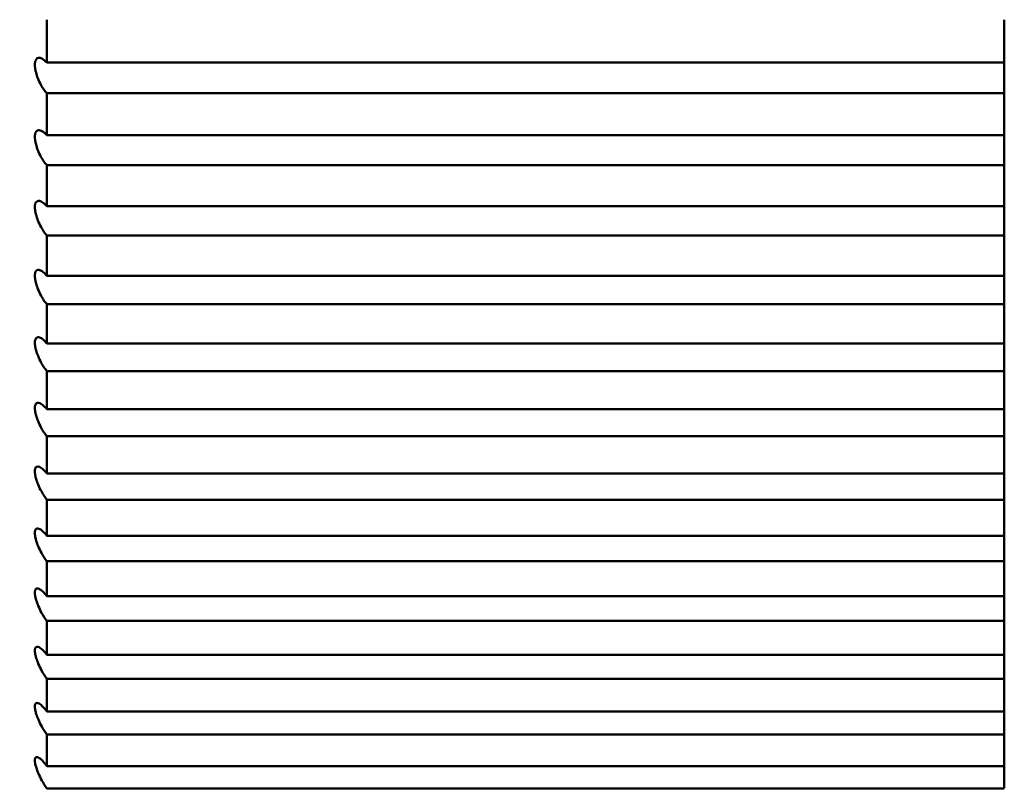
# Model space of a CAD drawing. Header units: millimetres. Extents: x 70 to 1011, y -602 to 1647.
# Tile 25 of 98: x 239.57 to 241.62, y 474.14 to 475.74. Entities that reach past the tile are written whole.
import ezdxf

# ---------------------------------------------------------------- set-up
doc = ezdxf.new("R2010")
doc.units = ezdxf.units.MM
doc.header["$LTSCALE"] = 0.75
doc.layers.add('Visible', color=7, linetype='Continuous', lineweight=50)

msp = doc.modelspace()

# ---------------------------------------------------------------- linework, layer by layer
at = {"layer": 'Visible'}
for p, q in [((241.6236, 475.6546, -3.3468), (239.6236, 475.6546, -3.3468)), ((239.6236, 475.5907, -3.4015), (241.6236, 475.5907, -3.4015)), ((241.6236, 475.5028, -3.4787), (239.6236, 475.5028, -3.4787)), ((239.6236, 475.4404, -3.535), (241.6236, 475.4404, -3.535)), ((241.6236, 475.3545, -3.6144), (239.6236, 475.3545, -3.6144)), ((239.6236, 475.2934, -3.6722), (241.6236, 475.2934, -3.6722)), ((241.6236, 475.2095, -3.7537), (239.6236, 475.2095, -3.7537)), ((239.6236, 475.1499, -3.8131), (241.6236, 475.1499, -3.8131)), ((241.6236, 475.0681, -3.8967), (239.6236, 475.0681, -3.8967)), ((239.6236, 475.0101, -3.9575), (241.6236, 475.0101, -3.9575)), ((241.6236, 474.9304, -4.0431), (239.6236, 474.9304, -4.0431)), ((239.6236, 474.8739, -4.1054), (241.6236, 474.8739, -4.1054)), ((241.6236, 474.7964, -4.193), (239.6236, 474.7964, -4.193)), ((239.6236, 474.7414, -4.2567), (241.6236, 474.7414, -4.2567)), ((241.6236, 474.6661, -4.3462), (239.6236, 474.6661, -4.3462)), ((239.6236, 474.6128, -4.4113), (241.6236, 474.6128, -4.4113)), ((241.6236, 474.5398, -4.5026), (239.6236, 474.5398, -4.5026)), ((239.6236, 474.4881, -4.569), (241.6236, 474.4881, -4.569)), ((241.6236, 474.4175, -4.6622), (239.6236, 474.4175, -4.6622)), ((239.6236, 474.3675, -4.7298), (241.6236, 474.3675, -4.7298)), ((241.6236, 474.2992, -4.8247), (239.6236, 474.2992, -4.8247)), ((239.6236, 474.2509, -4.8936), (241.6236, 474.2509, -4.8936)), ((241.6236, 474.185, -4.9902), (239.6236, 474.185, -4.9902)), ((239.6236, 474.1384, -5.0603), (241.6236, 474.1384, -5.0603))]:
    msp.add_line(p, q, dxfattribs=at)
at = {"layer": 'Visible', "extrusion": (-1, 0, 0)}
for centre, start, end in [((-480.8262, -9.4505, -239.6236), 49.72535, 50.56296), ((-480.8262, -9.4505, -241.6236), 49.72535, 50.56296), ((-480.8262, -9.4505, -241.6236), 49.12296, 49.72535), ((-480.8262, -9.4505, -239.6236), 48.28535, 49.12296), ((-480.8262, -9.4505, -241.6236), 48.28535, 49.12296), ((-480.8262, -9.4505, -241.6236), 47.68296, 48.28535), ((-480.8262, -9.4505, -239.6236), 46.84535, 47.68296), ((-480.8262, -9.4505, -241.6236), 46.84535, 47.68296), ((-480.8262, -9.4505, -241.6236), 46.24296, 46.84535), ((-480.8262, -9.4505, -239.6236), 45.40535, 46.24296), ((-480.8262, -9.4505, -241.6236), 45.40535, 46.24296), ((-480.8262, -9.4505, -241.6236), 44.80296, 45.40535), ((-480.8262, -9.4505, -239.6236), 43.96535, 44.80296), ((-480.8262, -9.4505, -241.6236), 43.96535, 44.80296), ((-480.8262, -9.4505, -241.6236), 43.36296, 43.96535), ((-480.8262, -9.4505, -239.6236), 42.52535, 43.36296), ((-480.8262, -9.4505, -241.6236), 42.52535, 43.36296), ((-480.8262, -9.4505, -241.6236), 41.92296, 42.52535), ((-480.8262, -9.4505, -239.6236), 41.08535, 41.92296), ((-480.8262, -9.4505, -241.6236), 41.08535, 41.92296), ((-480.8262, -9.4505, -241.6236), 40.48296, 41.08535), ((-480.8262, -9.4505, -239.6236), 39.64535, 40.48296), ((-480.8262, -9.4505, -241.6236), 39.64535, 40.48296), ((-480.8262, -9.4505, -241.6236), 39.04296, 39.64535), ((-480.8262, -9.4505, -239.6236), 38.20535, 39.04296), ((-480.8262, -9.4505, -241.6236), 38.20535, 39.04296), ((-480.8262, -9.4505, -241.6236), 37.60296, 38.20535), ((-480.8262, -9.4505, -239.6236), 36.76535, 37.60296), ((-480.8262, -9.4505, -241.6236), 36.76535, 37.60296), ((-480.8262, -9.4505, -241.6236), 36.16296, 36.76535), ((-480.8262, -9.4505, -239.6236), 35.32535, 36.16296), ((-480.8262, -9.4505, -241.6236), 35.32535, 36.16296), ((-480.8262, -9.4505, -241.6236), 34.72296, 35.32535), ((-480.8262, -9.4505, -239.6236), 33.88535, 34.72296), ((-480.8262, -9.4505, -241.6236), 33.88535, 34.72296), ((-480.8262, -9.4505, -241.6236), 33.28296, 33.88535)]:
    msp.add_arc(centre, 8, start, end, dxfattribs=at)
at = {"layer": 'Visible'}
msp.add_open_spline([(239.6236, 472.8262, -9.4505), (238.6545, 474.4609, -9.4505), (237.7096, 476.1147, -9.4505), (236.6236, 477.6742, -9.4505)], degree=3, dxfattribs=at)
for points, knots in [([(239.6236, 475.5907, -3.4015), (239.6215, 475.593, -3.4042), (239.6195, 475.5956, -3.4066), (239.6153, 475.6015, -3.4107), (239.6132, 475.6049, -3.4124), (239.6089, 475.6127, -3.4152), (239.6067, 475.6173, -3.4161), (239.6034, 475.626, -3.4162), (239.6021, 475.6299, -3.4157), (239.6004, 475.6364, -3.4139), (239.5998, 475.6389, -3.4129), (239.5992, 475.6426, -3.4111), (239.5991, 475.6438, -3.4104), (239.5989, 475.6457, -3.4093), (239.5988, 475.6463, -3.4088), (239.5987, 475.6475, -3.408), (239.5987, 475.648, -3.4076), (239.5987, 475.6489, -3.4069), (239.5987, 475.6493, -3.4065), (239.5987, 475.6502, -3.4058), (239.5987, 475.6507, -3.4054), (239.5987, 475.6517, -3.4045), (239.5987, 475.6523, -3.4039), (239.5988, 475.6534, -3.4027), (239.5989, 475.654, -3.402), (239.5991, 475.6556, -3.4002), (239.5993, 475.6566, -3.3989), (239.6001, 475.6593, -3.3949), (239.6008, 475.6608, -3.392), (239.603, 475.6634, -3.385), (239.6045, 475.6643, -3.381), (239.6083, 475.6649, -3.372), (239.6107, 475.6643, -3.3671), (239.6165, 475.6613, -3.3567), (239.6201, 475.6585, -3.3514), (239.6236, 475.6546, -3.3468)], [-0.01433188, -0.01433188, -0.01433188, -0.01433188, -0.01311164, -0.01311164, -0.01182714, -0.01182714, -0.01028803, -0.01028803, -0.00904147, -0.00904147, -0.00819742, -0.00819742, -0.00778513, -0.00778513, -0.00753836, -0.00753836, -0.00736065, -0.00736065, -0.00718377, -0.00718377, -0.00701004, -0.00701004, -0.00676696, -0.00676696, -0.0064961, -0.0064961, -0.00602504, -0.00602504, -0.00501166, -0.00501166, -0.00369786, -0.00369786, -0.00207586, -0.00207586, 0, 0, 0, 0]), ([(239.6236, 475.4404, -3.535), (239.6215, 475.4427, -3.5376), (239.6195, 475.4453, -3.5399), (239.6154, 475.4512, -3.5438), (239.6133, 475.4546, -3.5455), (239.609, 475.4625, -3.5481), (239.6068, 475.4671, -3.5489), (239.6034, 475.4757, -3.5488), (239.6021, 475.4797, -3.5483), (239.6004, 475.4862, -3.5463), (239.5998, 475.4887, -3.5453), (239.5992, 475.4924, -3.5433), (239.5991, 475.4936, -3.5426), (239.5989, 475.4954, -3.5414), (239.5988, 475.4961, -3.5409), (239.5987, 475.4973, -3.5401), (239.5987, 475.4977, -3.5397), (239.5987, 475.4986, -3.5389), (239.5987, 475.4991, -3.5386), (239.5987, 475.5, -3.5378), (239.5987, 475.5004, -3.5374), (239.5987, 475.5014, -3.5364), (239.5987, 475.502, -3.5358), (239.5988, 475.5031, -3.5345), (239.5989, 475.5037, -3.5338), (239.5991, 475.5053, -3.5319), (239.5993, 475.5062, -3.5306), (239.6001, 475.5089, -3.5265), (239.6009, 475.5103, -3.5234), (239.6031, 475.5127, -3.5163), (239.6046, 475.5134, -3.5123), (239.6085, 475.5137, -3.5032), (239.6109, 475.513, -3.4984), (239.6167, 475.5097, -3.4882), (239.6202, 475.5067, -3.4831), (239.6236, 475.5028, -3.4787)], [-0.01433109, -0.01433109, -0.01433109, -0.01433109, -0.01312554, -0.01312554, -0.01185827, -0.01185827, -0.01031311, -0.01031311, -0.00906155, -0.00906155, -0.00820867, -0.00820867, -0.00779186, -0.00779186, -0.00754226, -0.00754226, -0.00736243, -0.00736243, -0.00718338, -0.00718338, -0.00700742, -0.00700742, -0.00676103, -0.00676103, -0.00648639, -0.00648639, -0.0060085, -0.0060085, -0.00497955, -0.00497955, -0.00365817, -0.00365817, -0.00202693, -0.00202693, 0, 0, 0, 0]), ([(239.6236, 475.2934, -3.6722), (239.6216, 475.2957, -3.6747), (239.6196, 475.2984, -3.6769), (239.6155, 475.3043, -3.6807), (239.6135, 475.3077, -3.6822), (239.6092, 475.3155, -3.6847), (239.607, 475.3202, -3.6854), (239.6035, 475.3289, -3.6852), (239.6022, 475.3328, -3.6845), (239.6004, 475.3393, -3.6824), (239.5999, 475.3419, -3.6813), (239.5992, 475.3456, -3.6793), (239.5991, 475.3467, -3.6785), (239.5989, 475.3486, -3.6773), (239.5988, 475.3492, -3.6768), (239.5987, 475.3504, -3.6759), (239.5987, 475.3508, -3.6755), (239.5987, 475.3518, -3.6747), (239.5987, 475.3522, -3.6743), (239.5987, 475.3531, -3.6735), (239.5987, 475.3535, -3.6731), (239.5987, 475.3545, -3.6721), (239.5987, 475.3551, -3.6714), (239.5988, 475.3562, -3.6701), (239.5989, 475.3568, -3.6694), (239.5991, 475.3583, -3.6674), (239.5994, 475.3592, -3.6661), (239.6002, 475.3618, -3.6618), (239.601, 475.3631, -3.6587), (239.6032, 475.3653, -3.6514), (239.6047, 475.3659, -3.6473), (239.6087, 475.3659, -3.6382), (239.6111, 475.365, -3.6334), (239.6169, 475.3614, -3.6234), (239.6202, 475.3583, -3.6185), (239.6236, 475.3545, -3.6144)], [-0.01433037, -0.01433037, -0.01433037, -0.01433037, -0.01314017, -0.01314017, -0.01189082, -0.01189082, -0.01033935, -0.01033935, -0.00908258, -0.00908258, -0.00822047, -0.00822047, -0.00779894, -0.00779894, -0.00754639, -0.00754639, -0.00736432, -0.00736432, -0.00718303, -0.00718303, -0.00700472, -0.00700472, -0.00675487, -0.00675487, -0.00647629, -0.00647629, -0.00599125, -0.00599125, -0.00494598, -0.00494598, -0.00361667, -0.00361667, -0.00197577, -0.00197577, 0, 0, 0, 0]), ([(239.6236, 475.1499, -3.8131), (239.6216, 475.1523, -3.8155), (239.6196, 475.155, -3.8176), (239.6156, 475.1609, -3.8212), (239.6136, 475.1642, -3.8226), (239.6093, 475.1721, -3.825), (239.6071, 475.1768, -3.8256), (239.6036, 475.1855, -3.8252), (239.6023, 475.1894, -3.8244), (239.6005, 475.1959, -3.8222), (239.5999, 475.1985, -3.8211), (239.5992, 475.2022, -3.8189), (239.5991, 475.2033, -3.8181), (239.5989, 475.2052, -3.8168), (239.5988, 475.2058, -3.8163), (239.5987, 475.207, -3.8153), (239.5987, 475.2074, -3.8149), (239.5987, 475.2083, -3.8141), (239.5987, 475.2088, -3.8137), (239.5987, 475.2096, -3.8128), (239.5987, 475.21, -3.8124), (239.5987, 475.211, -3.8114), (239.5987, 475.2116, -3.8107), (239.5988, 475.2127, -3.8094), (239.5989, 475.2133, -3.8086), (239.5992, 475.2148, -3.8065), (239.5994, 475.2156, -3.8052), (239.6002, 475.2181, -3.8007), (239.601, 475.2194, -3.7975), (239.6033, 475.2214, -3.7901), (239.6049, 475.2218, -3.786), (239.6089, 475.2215, -3.7769), (239.6113, 475.2204, -3.772), (239.6171, 475.2165, -3.7623), (239.6203, 475.2134, -3.7577), (239.6236, 475.2095, -3.7537)], [-0.01432971, -0.01432971, -0.01432971, -0.01432971, -0.01315556, -0.01315556, -0.01192486, -0.01192486, -0.01036679, -0.01036679, -0.00910458, -0.00910458, -0.00823285, -0.00823285, -0.00780639, -0.00780639, -0.00755075, -0.00755075, -0.00736636, -0.00736636, -0.00718271, -0.00718271, -0.00700195, -0.00700195, -0.00674847, -0.00674847, -0.00646577, -0.00646577, -0.00597325, -0.00597325, -0.00491089, -0.00491089, -0.00357328, -0.00357328, -0.00192228, -0.00192228, 0, 0, 0, 0]), ([(239.6236, 475.0101, -3.9575), (239.6216, 475.0125, -3.9598), (239.6197, 475.0151, -3.9618), (239.6157, 475.0211, -3.9652), (239.6138, 475.0243, -3.9666), (239.6095, 475.0322, -3.9688), (239.6072, 475.0369, -3.9693), (239.6037, 475.0457, -3.9687), (239.6023, 475.0496, -3.9679), (239.6005, 475.0561, -3.9656), (239.5999, 475.0587, -3.9643), (239.5993, 475.0623, -3.9621), (239.5991, 475.0635, -3.9613), (239.5989, 475.0653, -3.9599), (239.5988, 475.066, -3.9593), (239.5987, 475.0671, -3.9584), (239.5987, 475.0676, -3.9579), (239.5987, 475.0684, -3.9571), (239.5987, 475.0689, -3.9566), (239.5987, 475.0697, -3.9558), (239.5987, 475.0701, -3.9553), (239.5987, 475.0711, -3.9542), (239.5987, 475.0717, -3.9536), (239.5988, 475.0728, -3.9521), (239.5989, 475.0733, -3.9514), (239.5992, 475.0748, -3.9492), (239.5994, 475.0756, -3.9478), (239.6003, 475.078, -3.9432), (239.6011, 475.0792, -3.9399), (239.6034, 475.0809, -3.9324), (239.605, 475.0813, -3.9282), (239.6091, 475.0806, -3.9191), (239.6116, 475.0794, -3.9142), (239.6173, 475.0751, -3.9048), (239.6204, 475.072, -3.9004), (239.6236, 475.0681, -3.8967)], [-0.01432913, -0.01432913, -0.01432913, -0.01432913, -0.01317175, -0.01317175, -0.01196043, -0.01196043, -0.01039549, -0.01039549, -0.0091276, -0.0091276, -0.00824582, -0.00824582, -0.00781422, -0.00781422, -0.00755535, -0.00755535, -0.00736853, -0.00736853, -0.00718243, -0.00718243, -0.00699911, -0.00699911, -0.00674184, -0.00674184, -0.00645482, -0.00645482, -0.00595448, -0.00595448, -0.00487422, -0.00487422, -0.00352793, -0.00352793, -0.00186637, -0.00186637, 0, 0, 0, 0]), ([(239.6236, 474.8739, -4.1054), (239.6217, 474.8763, -4.1076), (239.6197, 474.879, -4.1095), (239.6158, 474.8849, -4.1128), (239.6139, 474.8881, -4.114), (239.6096, 474.896, -4.1161), (239.6074, 474.9007, -4.1165), (239.6038, 474.9095, -4.1158), (239.6024, 474.9134, -4.1149), (239.6006, 474.9199, -4.1124), (239.5999, 474.9225, -4.1111), (239.5993, 474.9261, -4.1087), (239.5991, 474.9273, -4.1079), (239.5989, 474.9291, -4.1064), (239.5988, 474.9298, -4.1059), (239.5987, 474.9309, -4.1048), (239.5987, 474.9313, -4.1044), (239.5987, 474.9322, -4.1035), (239.5987, 474.9326, -4.1031), (239.5987, 474.9335, -4.1022), (239.5987, 474.9339, -4.1017), (239.5987, 474.9348, -4.1005), (239.5987, 474.9354, -4.0999), (239.5989, 474.9365, -4.0984), (239.5989, 474.937, -4.0976), (239.5992, 474.9384, -4.0954), (239.5994, 474.9392, -4.0939), (239.6003, 474.9415, -4.0892), (239.6012, 474.9426, -4.0858), (239.6036, 474.9441, -4.0781), (239.6052, 474.9443, -4.0739), (239.6093, 474.9433, -4.0648), (239.6118, 474.9419, -4.06), (239.6174, 474.9374, -4.0509), (239.6205, 474.9342, -4.0466), (239.6236, 474.9304, -4.0431)], [-0.01432865, -0.01432865, -0.01432865, -0.01432865, -0.01318879, -0.01318879, -0.01199762, -0.01199762, -0.0104255, -0.0104255, -0.00915168, -0.00915168, -0.00825943, -0.00825943, -0.00782246, -0.00782246, -0.00756022, -0.00756022, -0.00737087, -0.00737087, -0.00718219, -0.00718219, -0.00699619, -0.00699619, -0.00673497, -0.00673497, -0.00644342, -0.00644342, -0.0059349, -0.0059349, -0.00483784, -0.00483784, -0.0034829, -0.0034829, -0.00181086, -0.00181086, 0, 0, 0, 0]), ([(239.6236, 474.7414, -4.2567), (239.6217, 474.7439, -4.2588), (239.6198, 474.7465, -4.2606), (239.616, 474.7524, -4.2637), (239.6141, 474.7556, -4.2649), (239.6098, 474.7635, -4.2668), (239.6075, 474.7682, -4.2671), (239.6039, 474.777, -4.2662), (239.6025, 474.7809, -4.2653), (239.6006, 474.7874, -4.2626), (239.6, 474.79, -4.2612), (239.5993, 474.7937, -4.2587), (239.5991, 474.7948, -4.2579), (239.5989, 474.7966, -4.2564), (239.5988, 474.7973, -4.2558), (239.5987, 474.7984, -4.2547), (239.5987, 474.7988, -4.2543), (239.5987, 474.7997, -4.2533), (239.5987, 474.8001, -4.2529), (239.5987, 474.8009, -4.2519), (239.5987, 474.8013, -4.2514), (239.5987, 474.8023, -4.2503), (239.5987, 474.8028, -4.2496), (239.5989, 474.8039, -4.248), (239.5989, 474.8044, -4.2472), (239.5992, 474.8058, -4.2449), (239.5994, 474.8066, -4.2434), (239.6004, 474.8087, -4.2385), (239.6012, 474.8097, -4.2351), (239.6037, 474.811, -4.2274), (239.6053, 474.811, -4.2231), (239.6094, 474.8098, -4.214), (239.612, 474.8082, -4.2092), (239.6176, 474.8034, -4.2004), (239.6206, 474.8002, -4.1963), (239.6236, 474.7964, -4.193)], [-0.01432824, -0.01432824, -0.01432824, -0.01432824, -0.01320669, -0.01320669, -0.01203649, -0.01203649, -0.01045686, -0.01045686, -0.00917687, -0.00917687, -0.00827369, -0.00827369, -0.00783112, -0.00783112, -0.00756536, -0.00756536, -0.00737335, -0.00737335, -0.00718199, -0.00718199, -0.0069932, -0.0069932, -0.00672783, -0.00672783, -0.00643156, -0.00643156, -0.00591447, -0.00591447, -0.00481163, -0.00481163, -0.00345037, -0.00345037, -0.00177073, -0.00177073, 0, 0, 0, 0]), ([(239.6236, 474.6128, -4.4113), (239.6217, 474.6153, -4.4132), (239.6199, 474.6179, -4.415), (239.6161, 474.6238, -4.4178), (239.6142, 474.6269, -4.419), (239.61, 474.6348, -4.4207), (239.6076, 474.6396, -4.421), (239.604, 474.6483, -4.4199), (239.6026, 474.6523, -4.4189), (239.6007, 474.6588, -4.4161), (239.6, 474.6613, -4.4147), (239.5993, 474.665, -4.4121), (239.5991, 474.6661, -4.4111), (239.5989, 474.6679, -4.4096), (239.5988, 474.6686, -4.409), (239.5987, 474.6697, -4.4079), (239.5987, 474.6701, -4.4074), (239.5987, 474.671, -4.4064), (239.5987, 474.6714, -4.406), (239.5987, 474.6722, -4.405), (239.5987, 474.6726, -4.4045), (239.5987, 474.6735, -4.4032), (239.5987, 474.674, -4.4025), (239.5989, 474.6751, -4.4009), (239.5989, 474.6756, -4.4001), (239.5992, 474.6769, -4.3977), (239.5995, 474.6777, -4.3961), (239.6004, 474.6797, -4.3912), (239.6013, 474.6806, -4.3877), (239.6038, 474.6817, -4.3799), (239.6054, 474.6815, -4.3757), (239.6096, 474.68, -4.3665), (239.6122, 474.6782, -4.3618), (239.6177, 474.6732, -4.3532), (239.6207, 474.67, -4.3494), (239.6236, 474.6661, -4.3462)], [-0.01432787, -0.01432787, -0.01432787, -0.01432787, -0.01322545, -0.01322545, -0.01207704, -0.01207704, -0.0104896, -0.0104896, -0.00920318, -0.00920318, -0.0082886, -0.0082886, -0.00784018, -0.00784018, -0.00757076, -0.00757076, -0.00737598, -0.00737598, -0.00718181, -0.00718181, -0.0069901, -0.0069901, -0.0067204, -0.0067204, -0.00641919, -0.00641919, -0.00589313, -0.00589313, -0.0047843, -0.0047843, -0.00341645, -0.00341645, -0.00172889, -0.00172889, 0, 0, 0, 0]), ([(239.6236, 474.4881, -4.569), (239.6198, 474.4932, -4.5729), (239.6161, 474.499, -4.5756), (239.6101, 474.51, -4.5779), (239.6078, 474.5148, -4.5781), (239.6041, 474.5236, -4.5768), (239.6027, 474.5275, -4.5757), (239.6007, 474.534, -4.5728), (239.6, 474.5366, -4.5713), (239.5993, 474.5402, -4.5686), (239.5991, 474.5414, -4.5676), (239.5989, 474.5431, -4.566), (239.5988, 474.5438, -4.5653), (239.5987, 474.5448, -4.5642), (239.5987, 474.5453, -4.5637), (239.5987, 474.5461, -4.5627), (239.5987, 474.5466, -4.5622), (239.5987, 474.5474, -4.5612), (239.5987, 474.5478, -4.5607), (239.5987, 474.5487, -4.5594), (239.5987, 474.5492, -4.5587), (239.5989, 474.5502, -4.557), (239.599, 474.5507, -4.5561), (239.5993, 474.552, -4.5537), (239.5995, 474.5527, -4.5521), (239.6005, 474.5546, -4.547), (239.6014, 474.5554, -4.5435), (239.6039, 474.5562, -4.5357), (239.6056, 474.5559, -4.5314), (239.6098, 474.5541, -4.5223), (239.6124, 474.5521, -4.5176), (239.6179, 474.5469, -4.5092), (239.6207, 474.5436, -4.5056), (239.6236, 474.5398, -4.5026)], [-0.01432687, -0.01432687, -0.01432687, -0.01432687, -0.01211936, -0.01211936, -0.01052378, -0.01052378, -0.00923065, -0.00923065, -0.00830418, -0.00830418, -0.00784967, -0.00784967, -0.00757641, -0.00757641, -0.00737874, -0.00737874, -0.00718164, -0.00718164, -0.00698688, -0.00698688, -0.00671265, -0.00671265, -0.00640627, -0.00640627, -0.00587084, -0.00587084, -0.00475581, -0.00475581, -0.00338107, -0.00338107, -0.00168526, -0.00168526, 0, 0, 0, 0]), ([(239.6236, 474.3675, -4.7298), (239.6199, 474.3725, -4.7335), (239.6162, 474.3783, -4.736), (239.6103, 474.3892, -4.7381), (239.608, 474.394, -4.7382), (239.6042, 474.4028, -4.7369), (239.6028, 474.4067, -4.7357), (239.6008, 474.4132, -4.7326), (239.6001, 474.4158, -4.731), (239.5993, 474.4194, -4.7282), (239.5992, 474.4206, -4.7272), (239.5989, 474.4223, -4.7255), (239.5988, 474.4229, -4.7248), (239.5987, 474.424, -4.7236), (239.5987, 474.4244, -4.7231), (239.5987, 474.4253, -4.7221), (239.5987, 474.4257, -4.7216), (239.5987, 474.4265, -4.7205), (239.5987, 474.4269, -4.72), (239.5987, 474.4278, -4.7187), (239.5988, 474.4282, -4.7179), (239.5989, 474.4292, -4.7162), (239.599, 474.4297, -4.7153), (239.5993, 474.431, -4.7128), (239.5995, 474.4316, -4.7111), (239.6005, 474.4334, -4.7059), (239.6014, 474.4341, -4.7024), (239.604, 474.4346, -4.6945), (239.6057, 474.4343, -4.6902), (239.6099, 474.4321, -4.6811), (239.6126, 474.43, -4.6765), (239.618, 474.4245, -4.6684), (239.6208, 474.4212, -4.665), (239.6236, 474.4175, -4.6622)], [-0.01432661, -0.01432661, -0.01432661, -0.01432661, -0.01216351, -0.01216351, -0.01055944, -0.01055944, -0.00925933, -0.00925933, -0.00832047, -0.00832047, -0.0078596, -0.0078596, -0.00758234, -0.00758234, -0.00738165, -0.00738165, -0.00718149, -0.00718149, -0.00698354, -0.00698354, -0.00670457, -0.00670457, -0.00639279, -0.00639279, -0.00584755, -0.00584755, -0.00472609, -0.00472609, -0.00334417, -0.00334417, -0.00163976, -0.00163976, 0, 0, 0, 0]), ([(239.6236, 474.2509, -4.8936), (239.62, 474.2559, -4.8971), (239.6164, 474.2616, -4.8995), (239.6105, 474.2724, -4.9013), (239.6081, 474.2772, -4.9014), (239.6044, 474.2861, -4.8999), (239.6029, 474.29, -4.8986), (239.6008, 474.2964, -4.8954), (239.6001, 474.299, -4.8937), (239.5994, 474.3026, -4.8908), (239.5992, 474.3038, -4.8897), (239.5989, 474.3055, -4.888), (239.5988, 474.3062, -4.8873), (239.5987, 474.3072, -4.8861), (239.5987, 474.3076, -4.8855), (239.5987, 474.3085, -4.8845), (239.5987, 474.3089, -4.8839), (239.5987, 474.3097, -4.8828), (239.5987, 474.31, -4.8823), (239.5987, 474.3109, -4.8809), (239.5988, 474.3114, -4.8801), (239.5989, 474.3123, -4.8784), (239.599, 474.3128, -4.8774), (239.5993, 474.314, -4.8748), (239.5996, 474.3146, -4.8731), (239.6006, 474.3162, -4.8678), (239.6015, 474.3168, -4.8642), (239.6041, 474.3171, -4.8563), (239.6058, 474.3166, -4.852), (239.6101, 474.3141, -4.8429), (239.6128, 474.3118, -4.8384), (239.6182, 474.3062, -4.8306), (239.6209, 474.3029, -4.8274), (239.6236, 474.2992, -4.8247)], [-0.01432638, -0.01432638, -0.01432638, -0.01432638, -0.01220957, -0.01220957, -0.01059667, -0.01059667, -0.00928927, -0.00928927, -0.00833751, -0.00833751, -0.00786999, -0.00786999, -0.00758857, -0.00758857, -0.00738472, -0.00738472, -0.00718136, -0.00718136, -0.00698007, -0.00698007, -0.00669616, -0.00669616, -0.00637872, -0.00637872, -0.00582321, -0.00582321, -0.00469508, -0.00469508, -0.00330566, -0.00330566, -0.00159229, -0.00159229, 0, 0, 0, 0]), ([(239.6236, 474.1384, -5.0603), (239.6201, 474.1434, -5.0636), (239.6166, 474.149, -5.0658), (239.6107, 474.1597, -5.0675), (239.6083, 474.1646, -5.0674), (239.6045, 474.1734, -5.0657), (239.603, 474.1774, -5.0644), (239.6009, 474.1838, -5.061), (239.6002, 474.1864, -5.0593), (239.5994, 474.19, -5.0562), (239.5992, 474.1911, -5.0552), (239.5989, 474.1929, -5.0533), (239.5989, 474.1935, -5.0526), (239.5988, 474.1945, -5.0514), (239.5987, 474.195, -5.0508), (239.5987, 474.1958, -5.0497), (239.5987, 474.1962, -5.0492), (239.5987, 474.1969, -5.048), (239.5987, 474.1973, -5.0475), (239.5987, 474.1981, -5.0461), (239.5988, 474.1986, -5.0452), (239.5989, 474.1995, -5.0434), (239.599, 474.2, -5.0424), (239.5993, 474.2011, -5.0397), (239.5996, 474.2017, -5.038), (239.6006, 474.2032, -5.0326), (239.6016, 474.2037, -5.029), (239.6042, 474.2037, -5.021), (239.606, 474.203, -5.0167), (239.6103, 474.2002, -5.0077), (239.613, 474.1978, -5.0033), (239.6183, 474.192, -4.9958), (239.6209, 474.1887, -4.9927), (239.6236, 474.185, -4.9902)], [-0.01432591, -0.01432591, -0.01432591, -0.01432591, -0.01225741, -0.01225741, -0.01063533, -0.01063533, -0.00932037, -0.00932037, -0.00835516, -0.00835516, -0.00788074, -0.00788074, -0.00759496, -0.00759496, -0.00738782, -0.00738782, -0.00718113, -0.00718113, -0.00697636, -0.00697636, -0.00668727, -0.00668727, -0.00636393, -0.00636393, -0.00579768, -0.00579768, -0.00466267, -0.00466267, -0.00326544, -0.00326544, -0.00155981, -0.00155981, 0, 0, 0, 0])]:
    msp.add_open_spline(points, degree=3, knots=knots, dxfattribs=at)

doc.saveas('drawing.dxf')
